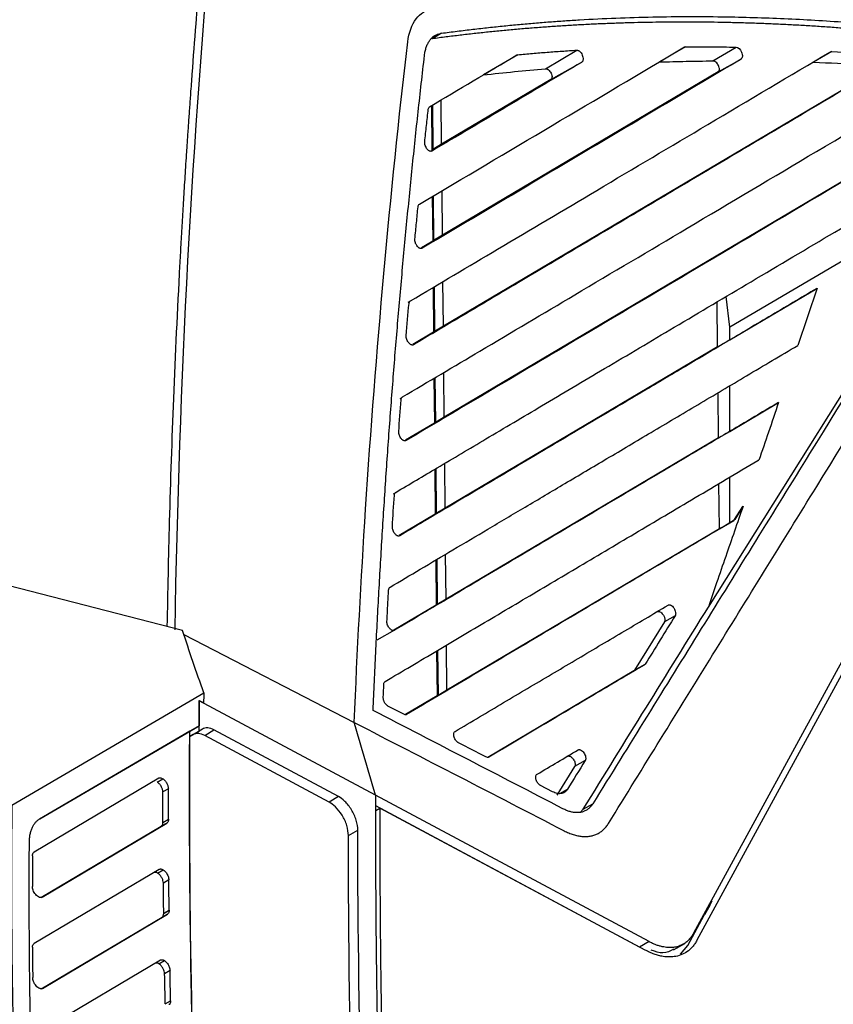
# Model space of a CAD drawing. Header units: millimetres. Extents: x 156812 to 157936, y 112087 to 113571.
# Tile 89 of 204: x 157791 to 157853, y 112411 to 112486. Entities that reach past the tile are written whole.
import ezdxf

# ---------------------------------------------------------------- set-up
doc = ezdxf.new("R2010")
doc.units = ezdxf.units.MM

msp = doc.modelspace()

# ---------------------------------------------------------------- linework, layer by layer
at = {"color": 7, "linetype": 'Continuous', "lineweight": 25}
for p, q in [((157882.446, 112489.835), (157842.563, 112416.681)), ((157829.149, 112483.687), (157826.532, 112482.14)), ((157831.261, 112482.617), (157833.652, 112484.031)), ((157841.948, 112484.296), (157839.974, 112483.13)), ((157844.038, 112483.213), (157845.815, 112484.263)), ((157853.112, 112483.937), (157851.713, 112483.11)), ((157831.672, 112481.786), (157834.031, 112483.114)), ((157844.439, 112482.367), (157846.185, 112483.35)), ((157844.439, 112482.367), (157823.41, 112469.916)), ((157831.672, 112481.786), (157823.343, 112476.855)), ((157855.753, 112482.089), (157823.477, 112462.977)), ((157865.373, 112480.807), (157823.544, 112456.039)), ((157823.343, 112476.853), (157823.311, 112480.247)), ((157822.56, 112479.802), (157822.593, 112476.41)), ((157822.634, 112479.845), (157822.667, 112476.452)), ((157822.667, 112476.452), (157822.593, 112476.41)), ((157823.343, 112476.853), (157822.667, 112476.452)), ((157823.41, 112469.914), (157823.377, 112473.316)), ((157843.697, 112441.56), (157863.943, 112473.823)), ((157863.943, 112473.823), (157845.32, 112462.907)), ((157822.627, 112472.871), (157822.66, 112469.471)), ((157822.701, 112472.915), (157822.733, 112469.513)), ((157822.66, 112469.471), (157821.795, 112468.96)), ((157822.733, 112469.513), (157822.66, 112469.471)), ((157823.41, 112469.914), (157822.733, 112469.513)), ((157823.477, 112462.975), (157823.444, 112466.385)), ((157822.694, 112465.94), (157822.726, 112462.533)), ((157822.767, 112465.984), (157822.8, 112462.574)), ((157845.32, 112461.93), (157851.972, 112465.867)), ((157851.984, 112465.874), (157850.521, 112461.521)), ((157851.984, 112465.874), (157851.972, 112465.867)), ((157820.784, 112464.806), (157820.956, 112464.907)), ((157845.32, 112462.907), (157845.054, 112465.253)), ((157844.397, 112461.41), (157844.364, 112464.845)), ((157823.477, 112462.975), (157822.8, 112462.574)), ((157845.32, 112461.93), (157845.32, 112462.907)), ((157822.726, 112462.533), (157821.142, 112461.595)), ((157822.8, 112462.574), (157822.726, 112462.533)), ((157844.397, 112461.41), (157845.32, 112461.93)), ((157844.397, 112461.41), (157823.61, 112449.1)), ((157850.505, 112461.512), (157850.521, 112461.521)), ((157822.76, 112459.008), (157822.793, 112455.595)), ((157822.834, 112459.052), (157822.867, 112455.636)), ((157823.544, 112456.037), (157823.511, 112459.453)), ((157845.32, 112454.956), (157845.32, 112458.438)), ((157820.181, 112457.477), (157820.356, 112457.58)), ((157844.464, 112454.474), (157844.431, 112457.912)), ((157845.32, 112454.956), (157849.036, 112457.156)), ((157849.049, 112457.163), (157849.036, 112457.155)), ((157823.544, 112456.037), (157822.867, 112455.636)), ((157823.544, 112456.037), (157823.473, 112455.997)), ((157822.793, 112455.595), (157820.578, 112454.283)), ((157822.867, 112455.636), (157822.793, 112455.595)), ((157844.464, 112454.474), (157823.677, 112442.162)), ((157844.464, 112454.474), (157845.32, 112454.956)), ((157822.901, 112452.12), (157822.934, 112448.697)), ((157823.61, 112449.098), (157823.577, 112452.521)), ((157822.827, 112452.077), (157822.86, 112448.655)), ((157845.32, 112447.981), (157845.32, 112451.464)), ((157844.531, 112447.537), (157844.498, 112450.978)), ((157819.663, 112450.199), (157819.841, 112450.304)), ((157845.697, 112448.228), (157846.333, 112449.242)), ((157846.333, 112449.242), (157845.71, 112448.235)), ((157846.348, 112449.266), (157846.333, 112449.242)), ((157822.86, 112448.655), (157820.099, 112447.02)), ((157822.934, 112448.697), (157822.86, 112448.655)), ((157823.61, 112449.098), (157822.934, 112448.697)), ((157844.531, 112447.537), (157845.32, 112447.981)), ((157845.32, 112447.981), (157845.636, 112448.168)), ((157845.636, 112448.168), (157845.651, 112448.176)), ((157845.697, 112448.228), (157845.71, 112448.235)), ((157844.531, 112447.537), (157823.744, 112435.224)), ((157823.677, 112442.16), (157823.644, 112445.59)), ((157822.894, 112445.145), (157822.927, 112441.717)), ((157822.967, 112445.189), (157823, 112441.759)), ((157803.566, 112439.777), (157788.583, 112443.624)), ((157822.927, 112441.717), (157819.693, 112439.802)), ((157823, 112441.759), (157822.927, 112441.717)), ((157823.677, 112442.16), (157823, 112441.759)), ((157841.156, 112440.887), (157840.336, 112440.425)), ((157840.336, 112440.425), (157838.054, 112436.748)), ((157803.672, 112439.465), (157816.674, 112432.76)), ((157819.745, 112439.793), (157818.402, 112439.037)), ((157823.744, 112435.222), (157823.711, 112438.659)), ((157822.96, 112438.215), (157822.993, 112434.78)), ((157823.034, 112438.258), (157823.067, 112434.821)), ((157837.996, 112436.69), (157838.814, 112437.15)), ((157838.054, 112436.748), (157838.873, 112437.21)), ((157837.996, 112436.69), (157826.871, 112430.1)), ((157790.557, 112426.461), (157805.193, 112435.02)), ((157823.744, 112435.222), (157823.067, 112434.821)), ((157804.857, 112434.412), (157804.845, 112434.447)), ((157818.288, 112427.221), (157804.857, 112434.411)), ((157822.993, 112434.78), (157820.592, 112433.357)), ((157823.067, 112434.821), (157822.993, 112434.78)), ((157804.124, 112432.084), (157792.662, 112425.381)), ((157792.689, 112425.412), (157804.832, 112432.513)), ((157804.832, 112432.513), (157804.124, 112432.084)), ((157805.094, 112432.254), (157804.394, 112431.83)), ((157805.094, 112432.254), (157804.842, 112432.107)), ((157805.268, 112431.768), (157805.974, 112432.191)), ((157815.473, 112427.105), (157805.974, 112432.191)), ((157804.394, 112431.83), (157804.134, 112431.678)), ((157814.767, 112426.683), (157805.268, 112431.768)), ((157834.298, 112429.849), (157833.492, 112429.395)), ((157833.492, 112429.395), (157832.136, 112427.21)), ((157801.759, 112428.509), (157792.253, 112422.878)), ((157801.632, 112428.219), (157802.065, 112428.473)), ((157802.494, 112427.694), (157802.077, 112427.457)), ((157804.124, 112427.532), (157804.112, 112427.525)), ((157831.807, 112427.475), (157830.892, 112427.952)), ((157832.37, 112427.342), (157832.935, 112427.661)), ((157815.473, 112427.105), (157814.767, 112426.683)), ((157818.305, 112427.212), (157818.288, 112427.221)), ((157839.168, 112416.043), (157818.306, 112427.212)), ((157838.449, 112415.627), (157818.315, 112426.407)), ((157818.319, 112426.053), (157818.632, 112426.234)), ((157838.863, 112415.402), (157818.632, 112426.234)), ((157833.917, 112425.904), (157834.15, 112426.153)), ((157834.15, 112426.154), (157834.868, 112426.549)), ((157792.857, 112419.439), (157802.376, 112425.088)), ((157802.376, 112425.088), (157801.955, 112424.851)), ((157802.083, 112425.138), (157802.499, 112425.374)), ((157792.773, 112419.414), (157801.955, 112424.851)), ((157816.227, 112424.151), (157816.946, 112424.551)), ((157801.795, 112421.557), (157792.251, 112415.903)), ((157801.67, 112421.268), (157802.1, 112421.52)), ((157802.53, 112420.747), (157802.115, 112420.511)), ((157802.14, 112418.204), (157802.554, 112418.438)), ((157802.14, 112418.196), (157802.554, 112418.431)), ((157843.811, 112418.813), (157843.409, 112418.077)), ((157792.802, 112412.457), (157802.012, 112417.911)), ((157792.886, 112412.483), (157802.43, 112418.147)), ((157802.43, 112418.147), (157802.012, 112417.911)), ((157842.115, 112415.739), (157843.381, 112418.061)), ((157843.381, 112418.061), (157843.409, 112418.077)), ((157839.168, 112416.043), (157838.449, 112415.627)), ((157841.03, 112415.418), (157841.89, 112415.915)), ((157841.577, 112415.088), (157842.115, 112415.739)), ((157801.887, 112414.638), (157792.34, 112408.983)), ((157801.766, 112414.351), (157802.193, 112414.602)), ((157802.622, 112413.833), (157802.211, 112413.6)), ((157802.256, 112411.304), (157802.665, 112411.536)), ((157802.256, 112411.291), (157802.665, 112411.523))]:
    msp.add_line(p, q, dxfattribs=at)
at = {"color": 7, "linetype": 'Continuous', "lineweight": 25, "flags": 128}
for points in [[(157882.865, 112489.593), (157860.441, 112448.463), (157842.823, 112416.147)], [(157823.324, 112485.324), (157822.93, 112485.085), (157822.62, 112484.897)], [(157804.845, 112434.447), (157805.036, 112434.345), (157805.186, 112434.265)], [(157804.134, 112431.678), (157804.531, 112431.918), (157804.842, 112432.107)], [(157843.811, 112418.813), (157843.903, 112419.003), (157843.977, 112419.153)]]:
    msp.add_lwpolyline(points, dxfattribs=at)
at = {"color": 7, "linetype": 'Continuous', "lineweight": 25}
for points, knots in [([(157805.363, 112495.059), (157805.363, 112495.059), (157805.363, 112495.057), (157805.363, 112495.052), (157805.361, 112495.033), (157805.354, 112494.96), (157805.328, 112494.678), (157805.271, 112494.054), (157805.174, 112492.989), (157805.025, 112491.317), (157804.821, 112488.952), (157804.564, 112485.81), (157804.347, 112482.99), (157804.189, 112480.837), (157804.1, 112479.587), (157804.022, 112478.468), (157803.947, 112477.369), (157803.857, 112476.02), (157803.755, 112474.436), (157803.643, 112472.63), (157803.54, 112470.892), (157803.444, 112469.221), (157803.2, 112464.766), (157802.873, 112457.746), (157802.556, 112448.57), (157802.442, 112442.748), (157802.39, 112440.079)], [0, 0, 0, 0, 0.00001, 0.000087, 0.000297, 0.001084, 0.004131, 0.016108, 0.035931, 0.063601, 0.109405, 0.167555, 0.238052, 0.265498, 0.286446, 0.306994, 0.327142, 0.34689, 0.381158, 0.41415, 0.445867, 0.476307, 0.505471, 0.688999, 0.857456, 1, 1, 1, 1]), ([(157872.026, 112485.65), (157871.605, 112485.725), (157870.763, 112485.876), (157869.502, 112486.09), (157868.245, 112486.296), (157866.99, 112486.492), (157865.738, 112486.679), (157864.488, 112486.857), (157863.241, 112487.025), (157861.997, 112487.184), (157860.756, 112487.334), (157859.517, 112487.474), (157858.281, 112487.605), (157857.048, 112487.726), (157855.817, 112487.839), (157854.589, 112487.941), (157853.364, 112488.035), (157852.142, 112488.119), (157850.923, 112488.194), (157849.706, 112488.259), (157848.492, 112488.315), (157847.28, 112488.362), (157845.67, 112488.412), (157843.668, 112488.451), (157841.279, 112488.46), (157838.905, 112488.432), (157836.544, 112488.366), (157834.198, 112488.264), (157831.866, 112488.124), (157829.548, 112487.947), (157827.245, 112487.733), (157824.955, 112487.484), (157823.44, 112487.287), (157822.683, 112487.188)], [0, 0, 0, 0, 0.024449, 0.048892, 0.07333, 0.097764, 0.122195, 0.146623, 0.171048, 0.195472, 0.219894, 0.244315, 0.268737, 0.293159, 0.317583, 0.342008, 0.366435, 0.390866, 0.4153, 0.439739, 0.464182, 0.488631, 0.513086, 0.561884, 0.610645, 0.659373, 0.708074, 0.756753, 0.805416, 0.854067, 0.902712, 0.951354, 1, 1, 1, 1]), ([(157820.757, 112484.655), (157820.841, 112485.371), (157821.06, 112485.978), (157821.724, 112486.852), (157822.169, 112487.119), (157822.682, 112487.188)], [0, 0, 0, 0, 0.5, 0.5, 1, 1, 1, 1]), ([(157867.265, 112484.149), (157866.876, 112484.209), (157866.098, 112484.328), (157864.934, 112484.497), (157863.772, 112484.659), (157862.613, 112484.812), (157861.456, 112484.957), (157860.302, 112485.094), (157859.151, 112485.223), (157858.002, 112485.343), (157856.856, 112485.455), (157855.712, 112485.56), (157854.571, 112485.656), (157853.432, 112485.744), (157852.296, 112485.823), (157851.163, 112485.895), (157850.032, 112485.958), (157848.904, 112486.014), (157847.779, 112486.061), (157846.656, 112486.1), (157845.535, 112486.13), (157844.417, 112486.153), (157843.302, 112486.168), (157842.19, 112486.174), (157841.08, 112486.172), (157839.972, 112486.162), (157838.868, 112486.144), (157837.766, 112486.118), (157836.666, 112486.083), (157835.569, 112486.041), (157834.475, 112485.99), (157833.384, 112485.931), (157832.295, 112485.864), (157831.209, 112485.789), (157830.125, 112485.706), (157829.045, 112485.615), (157827.967, 112485.516), (157826.892, 112485.409), (157825.819, 112485.293), (157824.75, 112485.17), (157823.683, 112485.039), (157822.974, 112484.945), (157822.62, 112484.897)], [0, 0, 0, 0, 0.025051, 0.050092, 0.075124, 0.100147, 0.125162, 0.150169, 0.17517, 0.200164, 0.225153, 0.250136, 0.275114, 0.300088, 0.325059, 0.350026, 0.374991, 0.399954, 0.424916, 0.449876, 0.474837, 0.499798, 0.524759, 0.549723, 0.574688, 0.599656, 0.624628, 0.649603, 0.674583, 0.699569, 0.72456, 0.749557, 0.774561, 0.799573, 0.824592, 0.849621, 0.874658, 0.899705, 0.924762, 0.94983, 0.974909, 1, 1, 1, 1]), ([(157823.324, 112485.324), (157823.727, 112485.376), (157824.529, 112485.48), (157825.729, 112485.625), (157826.92, 112485.759), (157828.101, 112485.883), (157829.273, 112485.997), (157830.435, 112486.1), (157831.587, 112486.192), (157832.73, 112486.275), (157834.411, 112486.381), (157836.644, 112486.49), (157839.447, 112486.574), (157842.274, 112486.605), (157844.943, 112486.585), (157847.445, 112486.524), (157849.775, 112486.434), (157852.115, 112486.308), (157854.465, 112486.147), (157856.826, 112485.952), (157859.196, 112485.722), (157861.577, 112485.457), (157863.968, 112485.156), (157866.369, 112484.823), (157867.977, 112484.572), (157868.782, 112484.446)], [0, 0, 0, 0, 0.028015, 0.055725, 0.083131, 0.110232, 0.13703, 0.163525, 0.189718, 0.215609, 0.2412, 0.303609, 0.366162, 0.42887, 0.491741, 0.542592, 0.593425, 0.644243, 0.695054, 0.74586, 0.796668, 0.847481, 0.898304, 0.949142, 1, 1, 1, 1]), ([(157822.035, 112483.628), (157822.043, 112483.684), (157822.058, 112483.796), (157822.089, 112483.956), (157822.127, 112484.109), (157822.171, 112484.253), (157822.222, 112484.389), (157822.28, 112484.517), (157822.345, 112484.637), (157822.416, 112484.749), (157822.51, 112484.873), (157822.63, 112485.002), (157822.782, 112485.123), (157822.949, 112485.217), (157823.129, 112485.287), (157823.259, 112485.312), (157823.324, 112485.324)], [0, 0, 0, 0, 0.059689, 0.118688, 0.177154, 0.23525, 0.293138, 0.350987, 0.408962, 0.467229, 0.525951, 0.620221, 0.714055, 0.808163, 0.90325, 1, 1, 1, 1]), ([(157820.956, 112464.908), (157823.174, 112466.222), (157827.919, 112469.035), (157835.494, 112473.525), (157843.97, 112478.551), (157849.898, 112482.066), (157853.016, 112483.915)], [0, 0, 0, 0, 0.206708, 0.442269, 0.706693, 1, 1, 1, 1]), ([(157821.647, 112472.287), (157825.018, 112474.282), (157828.393, 112476.282), (157835.137, 112480.28), (157838.505, 112482.279), (157841.865, 112484.274)], [0, 0, 0, 0, 0.5, 0.5, 1, 1, 1, 1]), ([(157829.149, 112483.687), (157829.523, 112483.721), (157830.27, 112483.788), (157831.394, 112483.877), (157832.521, 112483.96), (157833.276, 112484.007), (157833.653, 112484.031)], [0, 0, 0, 0, 0.250129, 0.500168, 0.750123, 1, 1, 1, 1]), ([(157833.653, 112484.031), (157833.667, 112484.031), (157833.695, 112484.031), (157833.74, 112484.02), (157833.785, 112484), (157833.832, 112483.971), (157833.9, 112483.918), (157833.987, 112483.82), (157834.072, 112483.66), (157834.13, 112483.485), (157834.139, 112483.337), (157834.121, 112483.229), (157834.086, 112483.156), (157834.049, 112483.128), (157834.031, 112483.114)], [0, 0, 0, 0, 0.050153, 0.098901, 0.147185, 0.195977, 0.246216, 0.364543, 0.487166, 0.617238, 0.745604, 0.830842, 0.913837, 1, 1, 1, 1]), ([(157841.948, 112484.296), (157842.269, 112484.297), (157842.902, 112484.298), (157843.857, 112484.293), (157844.824, 112484.282), (157845.481, 112484.269), (157845.815, 112484.263)], [0, 0, 0, 0, 0.250256, 0.492286, 0.742023, 1, 1, 1, 1]), ([(157845.815, 112484.263), (157845.963, 112484.259), (157846.129, 112484.102), (157846.244, 112483.83), (157846.263, 112483.77), (157846.286, 112483.656), (157846.297, 112483.496), (157846.245, 112483.386), (157846.185, 112483.35)], [0, 0, 0, 0, 0.5, 0.5, 0.625, 0.625, 0.75, 1, 1, 1, 1]), ([(157818.117, 112433.683), (157818.147, 112434.416), (157818.209, 112435.882), (157818.314, 112438.078), (157818.425, 112440.273), (157818.544, 112442.465), (157818.668, 112444.654), (157818.799, 112446.841), (157818.936, 112449.025), (157819.079, 112451.206), (157819.229, 112453.384), (157819.385, 112455.56), (157819.548, 112457.734), (157819.718, 112459.905), (157819.895, 112462.075), (157820.079, 112464.241), (157820.27, 112466.405), (157820.467, 112468.567), (157820.671, 112470.726), (157820.882, 112472.883), (157821.099, 112475.037), (157821.322, 112477.189), (157821.553, 112479.338), (157821.79, 112481.485), (157821.953, 112482.913), (157822.035, 112483.628)], [0, 0, 0, 0, 0.043165, 0.086356, 0.129574, 0.172817, 0.216087, 0.259384, 0.302709, 0.346061, 0.389442, 0.432852, 0.476292, 0.519761, 0.56326, 0.60679, 0.65035, 0.693942, 0.737566, 0.781222, 0.82491, 0.868632, 0.912387, 0.956176, 1, 1, 1, 1]), ([(157820.355, 112457.581), (157822.324, 112458.748), (157826.715, 112461.35), (157833.962, 112465.643), (157842.528, 112470.722), (157852.388, 112476.57), (157859.378, 112480.716), (157863.095, 112482.921)], [0, 0, 0, 0, 0.136912, 0.305359, 0.505346, 0.736888, 1, 1, 1, 1]), ([(157846.185, 112483.35), (157842.148, 112480.953), (157838.1, 112478.551), (157829.986, 112473.739), (157825.919, 112471.33), (157821.856, 112468.926)], [0, 0, 0, 0, 0.5, 0.5, 1, 1, 1, 1]), ([(157839.974, 112483.13), (157840.313, 112483.14), (157840.988, 112483.161), (157841.994, 112483.184), (157843.009, 112483.202), (157843.689, 112483.209), (157844.038, 112483.213)], [0, 0, 0, 0, 0.251129, 0.5, 0.743894, 1, 1, 1, 1]), ([(157844.439, 112482.367), (157844.45, 112482.374), (157844.472, 112482.389), (157844.497, 112482.421), (157844.516, 112482.459), (157844.529, 112482.504), (157844.539, 112482.579), (157844.528, 112482.696), (157844.473, 112482.852), (157844.385, 112483.001), (157844.292, 112483.101), (157844.212, 112483.159), (157844.152, 112483.189), (157844.093, 112483.21), (157844.056, 112483.212), (157844.038, 112483.213)], [0, 0, 0, 0, 0.0509397, 0.1004531, 0.1495567, 0.1992921, 0.2506625, 0.3727463, 0.5005068, 0.6250886, 0.7494653, 0.809853, 0.874496, 0.9364305, 1, 1, 1, 1]), ([(157856.939, 112482.756), (157855.082, 112481.654), (157851.476, 112479.516), (157846.218, 112476.397), (157841.272, 112473.464), (157836.639, 112470.718), (157832.323, 112468.16), (157828.328, 112465.791), (157824.656, 112463.615), (157822.316, 112462.228), (157821.2, 112461.567)], [0, 0, 0, 0, 0.156978, 0.304814, 0.443511, 0.573072, 0.6935, 0.804797, 0.906963, 1, 1, 1, 1]), ([(157831.261, 112482.617), (157831.274, 112482.617), (157831.301, 112482.618), (157831.345, 112482.61), (157831.392, 112482.593), (157831.442, 112482.566), (157831.516, 112482.513), (157831.608, 112482.417), (157831.703, 112482.269), (157831.765, 112482.099), (157831.771, 112481.961), (157831.746, 112481.872), (157831.716, 112481.819), (157831.686, 112481.797), (157831.672, 112481.786)], [0, 0, 0, 0, 0.046248, 0.094181, 0.144023, 0.196056, 0.25065, 0.377172, 0.500276, 0.635115, 0.784718, 0.856985, 0.929516, 1, 1, 1, 1]), ([(157866.053, 112481.189), (157861.893, 112478.721), (157854.153, 112474.13), (157843.363, 112467.729), (157834.258, 112462.331), (157826.87, 112457.955), (157822.516, 112455.376), (157820.634, 112454.261)], [0, 0, 0, 0, 0.277267, 0.515885, 0.715871, 0.877241, 1, 1, 1, 1]), ([(157867.897, 112479.952), (157862.404, 112471.057), (157856.913, 112462.162), (157848.665, 112448.817), (157845.912, 112444.366), (157841.774, 112437.687), (157840.394, 112435.46), (157837.633, 112431.005), (157836.252, 112428.778), (157834.868, 112426.549)], [0, 0, 0, 0, 0.5, 0.5, 0.75, 0.75, 0.875, 0.875, 1, 1, 1, 1]), ([(157822.056, 112477.042), (157822.101, 112477.457), (157822.19, 112478.287), (157822.282, 112479.114), (157822.328, 112479.528)], [0, 0, 0, 0, 0.500293, 1, 1, 1, 1]), ([(157822.604, 112476.339), (157822.591, 112476.333), (157822.566, 112476.32), (157822.523, 112476.314), (157822.478, 112476.318), (157822.416, 112476.336), (157822.335, 112476.384), (157822.241, 112476.479), (157822.156, 112476.605), (157822.092, 112476.751), (157822.051, 112476.906), (157822.054, 112476.997), (157822.056, 112477.042)], [0, 0, 0, 0, 0.062083, 0.122875, 0.1837, 0.245878, 0.360896, 0.481503, 0.605786, 0.736653, 0.866951, 1, 1, 1, 1]), ([(157836.076, 112425.057), (157837.402, 112427.201), (157838.724, 112429.342), (157841.369, 112433.625), (157842.692, 112435.767), (157846.664, 112442.194), (157849.312, 112446.478), (157857.252, 112459.331), (157862.547, 112467.901), (157867.839, 112476.47)], [0, 0, 0, 0, 0.125, 0.125, 0.25, 0.25, 0.5, 0.5, 1, 1, 1, 1]), ([(157819.841, 112450.305), (157820.895, 112450.93), (157823.19, 112452.29), (157826.903, 112454.489), (157831.16, 112457.011), (157835.955, 112459.853), (157841.283, 112463.012), (157847.138, 112466.484), (157853.518, 112470.269), (157857.94, 112472.892), (157860.242, 112474.257)], [0, 0, 0, 0, 0.077224, 0.168095, 0.272613, 0.390781, 0.522599, 0.668072, 0.827205, 1, 1, 1, 1]), ([(157821.304, 112469.623), (157821.344, 112470.037), (157821.423, 112470.86), (157821.504, 112471.681), (157821.545, 112472.09)], [0, 0, 0, 0, 0.502927, 1, 1, 1, 1]), ([(157821.856, 112468.926), (157821.844, 112468.92), (157821.818, 112468.907), (157821.775, 112468.9), (157821.73, 112468.904), (157821.667, 112468.923), (157821.587, 112468.97), (157821.493, 112469.063), (157821.424, 112469.165), (157821.376, 112469.258), (157821.336, 112469.357), (157821.301, 112469.487), (157821.303, 112469.577), (157821.304, 112469.623)], [0, 0, 0, 0, 0.063063, 0.124194, 0.184734, 0.246066, 0.363304, 0.481601, 0.604885, 0.670966, 0.736665, 0.86815, 1, 1, 1, 1]), ([(157851.973, 112465.867), (157850.753, 112465.143), (157848.376, 112463.733), (157844.895, 112461.668), (157841.596, 112459.711), (157838.479, 112457.862), (157835.544, 112456.122), (157832.793, 112454.492), (157830.227, 112452.972), (157827.847, 112451.562), (157825.655, 112450.264), (157823.652, 112449.078), (157821.839, 112448.005), (157820.693, 112447.326), (157820.152, 112447.005)], [0, 0, 0, 0, 0.116405, 0.226794, 0.331168, 0.429528, 0.521876, 0.608211, 0.688535, 0.762849, 0.831152, 0.893445, 0.949727, 1, 1, 1, 1]), ([(157821.2, 112461.567), (157821.188, 112461.561), (157821.163, 112461.548), (157821.12, 112461.542), (157821.074, 112461.545), (157821.012, 112461.562), (157820.931, 112461.609), (157820.836, 112461.701), (157820.75, 112461.823), (157820.685, 112461.967), (157820.641, 112462.12), (157820.642, 112462.211), (157820.643, 112462.256)], [0, 0, 0, 0, 0.062188, 0.123098, 0.184032, 0.246289, 0.361395, 0.48203, 0.606082, 0.736984, 0.867115, 1, 1, 1, 1]), ([(157819.404, 112443.077), (157820.174, 112443.533), (157821.776, 112444.482), (157824.266, 112445.957), (157826.937, 112447.539), (157829.787, 112449.227), (157832.814, 112451.021), (157836.017, 112452.919), (157839.395, 112454.922), (157842.947, 112457.028), (157846.672, 112459.237), (157849.207, 112460.742), (157850.506, 112461.512)], [0, 0, 0, 0, 0.073047, 0.152081, 0.237104, 0.328115, 0.425117, 0.528108, 0.637091, 0.752066, 0.873035, 1, 1, 1, 1]), ([(157849.036, 112457.155), (157847.965, 112456.52), (157845.862, 112455.272), (157842.756, 112453.43), (157839.759, 112451.653), (157836.872, 112449.941), (157834.094, 112448.295), (157831.428, 112446.715), (157828.873, 112445.201), (157826.431, 112443.754), (157824.101, 112442.374), (157821.887, 112441.062), (157820.445, 112440.208), (157819.745, 112439.793)], [0, 0, 0, 0, 0.111375, 0.218653, 0.321838, 0.420928, 0.515926, 0.606832, 0.693646, 0.77637, 0.855003, 0.929547, 1, 1, 1, 1]), ([(157849.049, 112457.163), (157848.793, 112456.407), (157848.294, 112454.936), (157847.792, 112453.469), (157847.548, 112452.755)], [0, 0, 0, 0, 0.513614, 1, 1, 1, 1]), ([(157820.634, 112454.261), (157820.622, 112454.255), (157820.597, 112454.242), (157820.554, 112454.236), (157820.508, 112454.239), (157820.445, 112454.255), (157820.364, 112454.3), (157820.269, 112454.391), (157820.182, 112454.512), (157820.115, 112454.654), (157820.07, 112454.806), (157820.07, 112454.897), (157820.071, 112454.942)], [0, 0, 0, 0, 0.06221, 0.123152, 0.184112, 0.246377, 0.361468, 0.48205, 0.605899, 0.736757, 0.866991, 1, 1, 1, 1]), ([(157819.042, 112435.892), (157819.7, 112436.281), (157821.029, 112437.068), (157823.035, 112438.257), (157825.078, 112439.467), (157827.157, 112440.699), (157829.271, 112441.952), (157831.422, 112443.226), (157833.608, 112444.522), (157835.83, 112445.839), (157838.087, 112447.177), (157840.38, 112448.536), (157842.708, 112449.917), (157845.072, 112451.318), (157846.657, 112452.258), (157847.457, 112452.732)], [0, 0, 0, 0, 0.068002, 0.137489, 0.208463, 0.280923, 0.35487, 0.430304, 0.507225, 0.585633, 0.665529, 0.746913, 0.829786, 0.914148, 1, 1, 1, 1]), ([(157847.457, 112452.732), (157847.471, 112452.74), (157847.499, 112452.754), (157847.532, 112452.755), (157847.548, 112452.755)], [0, 0, 0, 0, 0.512405, 1, 1, 1, 1]), ([(157819.736, 112450.094), (157819.738, 112450.114), (157819.742, 112450.153), (157819.757, 112450.204), (157819.778, 112450.247), (157819.806, 112450.282), (157819.829, 112450.297), (157819.841, 112450.305)], [0, 0, 0, 0, 0.2050405, 0.402998, 0.5983792, 0.7958672, 1, 1, 1, 1]), ([(157846.348, 112449.266), (157846.127, 112448.624), (157845.683, 112447.341), (157845.008, 112445.393), (157844.342, 112443.469), (157843.905, 112442.18), (157843.695, 112441.563)], [0, 0, 0, 0, 0.250024, 0.500049, 0.760301, 1, 1, 1, 1]), ([(157820.152, 112447.005), (157820.137, 112446.997), (157820.107, 112446.982), (157820.058, 112446.974), (157820.006, 112446.979), (157819.954, 112446.998), (157819.899, 112447.03), (157819.843, 112447.076), (157819.774, 112447.146), (157819.697, 112447.25), (157819.629, 112447.391), (157819.583, 112447.542), (157819.583, 112447.632), (157819.582, 112447.678)], [0, 0, 0, 0, 0.07496, 0.144632, 0.210834, 0.27568, 0.341414, 0.410191, 0.483903, 0.607122, 0.73748, 0.867347, 1, 1, 1, 1]), ([(157845.651, 112448.176), (157844.785, 112447.662), (157843.064, 112446.642), (157840.487, 112445.114), (157837.934, 112443.6), (157835.402, 112442.1), (157832.894, 112440.613), (157830.408, 112439.14), (157827.944, 112437.68), (157825.503, 112436.233), (157823.084, 112434.801), (157821.474, 112433.847), (157820.674, 112433.373)], [0, 0, 0, 0, 0.1057572, 0.2102328, 0.3134277, 0.415343, 0.5159795, 0.6153379, 0.7134188, 0.8102226, 0.9057495, 1, 1, 1, 1]), ([(157845.636, 112448.168), (157845.648, 112448.175), (157845.671, 112448.191), (157845.688, 112448.215), (157845.697, 112448.228)], [0, 0, 0, 0, 0.488728, 1, 1, 1, 1]), ([(157819.169, 112440.458), (157819.19, 112440.858), (157819.232, 112441.659), (157819.277, 112442.459), (157819.299, 112442.86)], [0, 0, 0, 0, 0.4991512, 1, 1, 1, 1]), ([(157824.369, 112432.076), (157824.989, 112432.444), (157826.227, 112433.177), (157828.072, 112434.27), (157829.904, 112435.355), (157831.722, 112436.433), (157833.528, 112437.503), (157835.32, 112438.565), (157837.1, 112439.62), (157838.868, 112440.668), (157840.04, 112441.363), (157840.625, 112441.71)], [0, 0, 0, 0, 0.112978, 0.225488, 0.337531, 0.449107, 0.560216, 0.67086, 0.781038, 0.890751, 1, 1, 1, 1]), ([(157840.625, 112441.71), (157840.637, 112441.716), (157840.661, 112441.728), (157840.7, 112441.735), (157840.743, 112441.734), (157840.788, 112441.723), (157840.857, 112441.695), (157840.952, 112441.627), (157841.06, 112441.493), (157841.148, 112441.331), (157841.192, 112441.175), (157841.202, 112441.052), (157841.191, 112440.957), (157841.168, 112440.911), (157841.156, 112440.887)], [0, 0, 0, 0, 0.050146, 0.098892, 0.147166, 0.195925, 0.246095, 0.364174, 0.486503, 0.616641, 0.745222, 0.830606, 0.913757, 1, 1, 1, 1]), ([(157834.15, 112426.153), (157835.744, 112428.724), (157837.334, 112431.294), (157840.515, 112436.43), (157842.106, 112438.998), (157843.695, 112441.563)], [0, 0, 0, 0, 0.5, 0.5, 1, 1, 1, 1]), ([(157839.777, 112441.208), (157839.788, 112441.214), (157839.811, 112441.226), (157839.852, 112441.233), (157839.896, 112441.232), (157839.944, 112441.221), (157840.02, 112441.192), (157840.121, 112441.121), (157840.224, 112441.006), (157840.297, 112440.889), (157840.343, 112440.781), (157840.371, 112440.676), (157840.378, 112440.578), (157840.368, 112440.49), (157840.347, 112440.446), (157840.336, 112440.425)], [0, 0, 0, 0, 0.047842, 0.096535, 0.146328, 0.19749, 0.250337, 0.3765, 0.499655, 0.586896, 0.671027, 0.753545, 0.8359, 0.919072, 1, 1, 1, 1]), ([(157819.745, 112439.793), (157819.729, 112439.785), (157819.7, 112439.77), (157819.65, 112439.762), (157819.599, 112439.767), (157819.545, 112439.785), (157819.49, 112439.816), (157819.434, 112439.861), (157819.365, 112439.93), (157819.287, 112440.033), (157819.219, 112440.172), (157819.171, 112440.322), (157819.17, 112440.413), (157819.169, 112440.458)], [0, 0, 0, 0, 0.074942, 0.144635, 0.210884, 0.275779, 0.34154, 0.410306, 0.48395, 0.606985, 0.737313, 0.867255, 1, 1, 1, 1]), ([(157838.814, 112437.15), (157838.185, 112436.777), (157836.917, 112436.026), (157834.992, 112434.885), (157833.032, 112433.723), (157831.035, 112432.54), (157829.002, 112431.335), (157827.631, 112430.523), (157826.94, 112430.114)], [0, 0, 0, 0, 0.160445, 0.323377, 0.488797, 0.656707, 0.827107, 1, 1, 1, 1]), ([(157819.25, 112434.011), (157819.234, 112434.02), (157819.203, 112434.038), (157819.156, 112434.075), (157819.104, 112434.125), (157819.047, 112434.192), (157818.992, 112434.279), (157818.946, 112434.373), (157818.913, 112434.471), (157818.893, 112434.568), (157818.892, 112434.627), (157818.892, 112434.657)], [0, 0, 0, 0, 0.082391, 0.164652, 0.248328, 0.370007, 0.495162, 0.619769, 0.747212, 0.872863, 1, 1, 1, 1]), ([(157832.602, 112426.175), (157830.189, 112427.428), (157827.775, 112428.68), (157822.942, 112431.181), (157820.523, 112432.429), (157818.117, 112433.683)], [0, 0, 0, 0, 0.5, 0.5, 1, 1, 1, 1]), ([(157816.678, 112432.761), (157819.336, 112431.38), (157822.012, 112430.007), (157827.355, 112427.255), (157830.023, 112425.877), (157832.69, 112424.499)], [0, 0, 0, 0, 0.5, 0.5, 1, 1, 1, 1]), ([(157824.628, 112431.212), (157824.61, 112431.222), (157824.576, 112431.242), (157824.525, 112431.282), (157824.476, 112431.329), (157824.416, 112431.399), (157824.35, 112431.5), (157824.294, 112431.635), (157824.262, 112431.775), (157824.264, 112431.905), (157824.296, 112432.017), (157824.345, 112432.057), (157824.369, 112432.076)], [0, 0, 0, 0, 0.062196, 0.123117, 0.184048, 0.246274, 0.361303, 0.481742, 0.605538, 0.736343, 0.866746, 1, 1, 1, 1]), ([(157833.754, 112430.665), (157833.766, 112430.671), (157833.79, 112430.683), (157833.83, 112430.691), (157833.874, 112430.69), (157833.92, 112430.679), (157833.989, 112430.652), (157834.086, 112430.585), (157834.196, 112430.452), (157834.287, 112430.291), (157834.332, 112430.137), (157834.344, 112430.014), (157834.333, 112429.919), (157834.309, 112429.873), (157834.297, 112429.849)], [0, 0, 0, 0, 0.050147, 0.09889, 0.147158, 0.195903, 0.246055, 0.364085, 0.486355, 0.616494, 0.745104, 0.830519, 0.91371, 1, 1, 1, 1]), ([(157832.932, 112430.179), (157832.944, 112430.185), (157832.968, 112430.197), (157833.014, 112430.205), (157833.071, 112430.201), (157833.14, 112430.179), (157833.22, 112430.133), (157833.306, 112430.06), (157833.395, 112429.956), (157833.471, 112429.826), (157833.519, 112429.688), (157833.535, 112429.566), (157833.526, 112429.466), (157833.503, 112429.418), (157833.492, 112429.395)], [0, 0, 0, 0, 0.047212, 0.1020498, 0.1646403, 0.2354455, 0.315474, 0.4054874, 0.5002142, 0.6160379, 0.7222046, 0.8215238, 0.9154594, 1, 1, 1, 1]), ([(157802.077, 112427.457), (157802.077, 112427.517), (157802.068, 112427.588), (157802.024, 112427.738), (157801.99, 112427.817), (157801.903, 112427.966), (157801.851, 112428.034), (157801.741, 112428.146), (157801.685, 112428.189), (157801.632, 112428.219)], [0, 0, 0, 0, 0.25, 0.25, 0.5, 0.5, 0.75, 0.75, 1, 1, 1, 1]), ([(157801.759, 112428.509), (157801.772, 112428.516), (157801.797, 112428.529), (157801.84, 112428.538), (157801.897, 112428.539), (157801.972, 112428.523), (157802.034, 112428.49), (157802.065, 112428.473)], [0, 0, 0, 0, 0.154288, 0.306455, 0.458783, 0.728774, 1, 1, 1, 1]), ([(157802.065, 112428.473), (157802.083, 112428.46), (157802.121, 112428.436), (157802.176, 112428.387), (157802.24, 112428.322), (157802.311, 112428.232), (157802.378, 112428.121), (157802.431, 112428.007), (157802.467, 112427.897), (157802.49, 112427.79), (157802.493, 112427.726), (157802.494, 112427.694)], [0, 0, 0, 0, 0.083176, 0.166509, 0.251437, 0.384984, 0.521725, 0.643158, 0.767694, 0.882113, 1, 1, 1, 1]), ([(157830.892, 112427.952), (157830.875, 112427.962), (157830.84, 112427.981), (157830.789, 112428.021), (157830.74, 112428.068), (157830.68, 112428.138), (157830.613, 112428.239), (157830.556, 112428.374), (157830.524, 112428.514), (157830.525, 112428.643), (157830.556, 112428.754), (157830.604, 112428.793), (157830.628, 112428.813)], [0, 0, 0, 0, 0.062227, 0.123175, 0.184131, 0.246381, 0.361455, 0.481935, 0.605789, 0.736654, 0.866894, 1, 1, 1, 1]), ([(157832.935, 112427.661), (157832.919, 112427.636), (157832.886, 112427.587), (157832.83, 112427.523), (157832.769, 112427.468), (157832.704, 112427.422), (157832.633, 112427.386), (157832.558, 112427.358), (157832.455, 112427.334), (157832.321, 112427.323), (157832.156, 112427.34), (157831.985, 112427.389), (157831.868, 112427.445), (157831.807, 112427.475)], [0, 0, 0, 0, 0.071807, 0.142354, 0.211984, 0.281055, 0.349931, 0.418983, 0.488575, 0.620817, 0.74835, 0.8696, 1, 1, 1, 1]), ([(157816.227, 112424.151), (157816.227, 112424.37), (157816.188, 112424.629), (157816.024, 112425.165), (157815.899, 112425.441), (157815.599, 112425.933), (157815.426, 112426.148), (157815.085, 112426.482), (157814.917, 112426.602), (157814.767, 112426.683)], [0, 0, 0, 0, 0.25, 0.25, 0.5, 0.5, 0.75, 0.75, 1, 1, 1, 1]), ([(157816.946, 112424.551), (157816.946, 112424.773), (157816.907, 112425.034), (157816.741, 112425.575), (157816.615, 112425.853), (157816.313, 112426.35), (157816.138, 112426.566), (157815.794, 112426.903), (157815.625, 112427.024), (157815.473, 112427.105)], [0, 0, 0, 0, 0.25, 0.25, 0.5, 0.5, 0.75, 0.75, 1, 1, 1, 1]), ([(157818.306, 112427.212), (157818.303, 112426.49), (157818.299, 112425.045), (157818.299, 112422.873), (157818.306, 112420.697), (157818.318, 112418.518), (157818.337, 112416.334), (157818.361, 112414.147), (157818.392, 112411.956), (157818.429, 112409.761), (157818.471, 112407.562), (157818.52, 112405.36), (157818.575, 112403.154), (157818.636, 112400.944), (157818.703, 112398.731), (157818.776, 112396.513), (157818.854, 112394.293), (157818.939, 112392.069), (157819.031, 112389.841), (157819.128, 112387.609), (157819.231, 112385.374), (157819.34, 112383.136), (157819.455, 112380.894), (157819.577, 112378.649), (157819.704, 112376.4), (157819.837, 112374.148), (157819.977, 112371.892), (157820.122, 112369.633), (157820.274, 112367.371), (157820.432, 112365.106), (157820.595, 112362.837), (157820.765, 112360.565), (157820.941, 112358.29), (157821.122, 112356.011), (157821.31, 112353.73), (157821.504, 112351.445), (157821.704, 112349.157), (157821.91, 112346.866), (157822.122, 112344.572), (157822.34, 112342.275), (157822.564, 112339.974), (157822.795, 112337.671), (157823.031, 112335.365), (157823.273, 112333.056), (157823.521, 112330.744), (157823.776, 112328.429), (157824.036, 112326.111), (157824.214, 112324.564), (157824.303, 112323.79)], [0, 0, 0, 0, 0.0217, 0.043401, 0.065104, 0.086809, 0.108516, 0.130225, 0.151935, 0.173647, 0.195361, 0.217076, 0.238793, 0.260512, 0.282233, 0.303955, 0.32568, 0.347406, 0.369133, 0.390863, 0.412594, 0.434327, 0.456062, 0.477798, 0.499536, 0.521276, 0.543018, 0.564762, 0.586507, 0.608254, 0.630003, 0.651753, 0.673505, 0.695259, 0.717015, 0.738773, 0.760532, 0.782293, 0.804056, 0.82582, 0.847587, 0.869355, 0.891125, 0.912896, 0.934669, 0.956445, 0.978221, 1, 1, 1, 1]), ([(157790.557, 112426.461), (157790.55, 112425.81), (157790.537, 112424.507), (157790.527, 112422.547), (157790.524, 112420.583), (157790.529, 112418.615), (157790.541, 112416.643), (157790.56, 112414.666), (157790.586, 112412.684), (157790.62, 112410.699), (157790.662, 112408.709), (157790.71, 112406.714), (157790.766, 112404.715), (157790.83, 112402.712), (157790.9, 112400.705), (157790.979, 112398.693), (157791.064, 112396.677), (157791.157, 112394.656), (157791.257, 112392.632), (157791.392, 112390.09), (157791.569, 112387.029), (157791.799, 112383.442), (157792.051, 112379.845), (157792.326, 112376.237), (157792.623, 112372.619), (157792.943, 112368.99), (157793.285, 112365.35), (157793.651, 112361.7), (157794.037, 112358.04), (157794.314, 112355.591), (157794.452, 112354.366)], [0, 0, 0, 0, 0.028124, 0.056243, 0.084359, 0.112473, 0.140584, 0.168693, 0.196801, 0.224908, 0.253015, 0.281123, 0.309232, 0.337342, 0.365455, 0.39357, 0.421689, 0.449812, 0.477939, 0.506071, 0.555512, 0.604934, 0.65434, 0.703733, 0.753117, 0.802495, 0.851868, 0.901242, 0.950618, 1, 1, 1, 1]), ([(157818.632, 112426.234), (157818.63, 112425.443), (157818.627, 112423.861), (157818.631, 112421.482), (157818.642, 112419.1), (157818.66, 112416.713), (157818.686, 112414.323), (157818.718, 112411.927), (157818.758, 112409.528), (157818.805, 112407.124), (157818.86, 112404.717), (157818.921, 112402.304), (157818.99, 112399.888), (157819.066, 112397.468), (157819.149, 112395.043), (157819.24, 112392.614), (157819.337, 112390.18), (157819.442, 112387.743), (157819.676, 112382.648), (157820.092, 112374.867), (157820.781, 112364.353), (157821.601, 112353.771), (157822.553, 112343.116), (157823.636, 112332.39), (157824.85, 112321.596), (157826.195, 112310.745), (157827.397, 112301.855), (157828.386, 112294.956), (157829.111, 112290.07), (157829.861, 112285.175), (157830.637, 112280.27), (157831.438, 112275.357), (157832.265, 112270.434), (157833.118, 112265.502), (157833.995, 112260.561), (157834.601, 112257.26), (157834.904, 112255.609)], [0, 0, 0, 0, 0.014654, 0.029306, 0.043958, 0.058608, 0.073257, 0.087906, 0.102554, 0.117202, 0.13185, 0.146498, 0.161147, 0.175796, 0.190446, 0.205096, 0.219748, 0.234401, 0.249056, 0.311482, 0.373894, 0.436308, 0.498739, 0.561322, 0.623892, 0.686464, 0.749052, 0.776941, 0.804825, 0.832706, 0.860585, 0.888464, 0.916343, 0.944225, 0.97211, 1, 1, 1, 1]), ([(157834.868, 112426.549), (157834.843, 112426.511), (157834.794, 112426.437), (157834.712, 112426.338), (157834.625, 112426.247), (157834.533, 112426.167), (157834.436, 112426.096), (157834.333, 112426.036), (157834.225, 112425.985), (157834.112, 112425.944), (157833.993, 112425.913), (157833.836, 112425.886), (157833.638, 112425.876), (157833.394, 112425.898), (157833.139, 112425.955), (157832.874, 112426.045), (157832.693, 112426.131), (157832.602, 112426.175)], [0, 0, 0, 0, 0.053925, 0.107122, 0.159725, 0.211875, 0.263714, 0.315387, 0.367041, 0.418824, 0.470881, 0.523357, 0.617847, 0.71187, 0.806322, 0.902083, 1, 1, 1, 1]), ([(157791.892, 112423.62), (157791.893, 112423.675), (157791.895, 112423.783), (157791.907, 112423.94), (157791.925, 112424.092), (157791.95, 112424.238), (157791.983, 112424.379), (157792.022, 112424.514), (157792.068, 112424.643), (157792.135, 112424.799), (157792.229, 112424.972), (157792.362, 112425.148), (157792.513, 112425.298), (157792.63, 112425.374), (157792.689, 112425.412)], [0, 0, 0, 0, 0.065228, 0.130138, 0.194899, 0.259677, 0.32464, 0.389953, 0.45578, 0.522281, 0.641406, 0.760028, 0.87921, 1, 1, 1, 1]), ([(157801.955, 112424.851), (157801.968, 112424.86), (157801.994, 112424.877), (157802.026, 112424.915), (157802.055, 112424.968), (157802.079, 112425.041), (157802.082, 112425.106), (157802.083, 112425.138)], [0, 0, 0, 0, 0.1658704, 0.3316496, 0.5001927, 0.7501737, 1, 1, 1, 1]), ([(157802.499, 112425.374), (157802.499, 112425.353), (157802.498, 112425.311), (157802.488, 112425.254), (157802.468, 112425.192), (157802.434, 112425.13), (157802.395, 112425.102), (157802.376, 112425.088)], [0, 0, 0, 0, 0.159093, 0.318162, 0.479697, 0.738493, 1, 1, 1, 1]), ([(157832.69, 112424.499), (157832.75, 112424.469), (157832.868, 112424.41), (157833.043, 112424.332), (157833.216, 112424.264), (157833.387, 112424.206), (157833.556, 112424.158), (157833.722, 112424.119), (157833.886, 112424.09), (157834.047, 112424.071), (157834.206, 112424.062), (157834.363, 112424.062), (157834.518, 112424.073), (157834.719, 112424.099), (157834.96, 112424.155), (157835.229, 112424.261), (157835.476, 112424.403), (157835.7, 112424.583), (157835.903, 112424.798), (157836.018, 112424.97), (157836.076, 112425.057)], [0, 0, 0, 0, 0.042293, 0.084224, 0.125866, 0.167292, 0.208579, 0.249802, 0.291037, 0.332361, 0.37385, 0.415579, 0.457622, 0.50005, 0.584469, 0.667647, 0.750179, 0.832678, 0.915752, 1, 1, 1, 1]), ([(157795.791, 112353.774), (157795.714, 112354.455), (157795.559, 112355.816), (157795.335, 112357.854), (157795.119, 112359.888), (157794.909, 112361.919), (157794.706, 112363.947), (157794.511, 112365.971), (157794.322, 112367.992), (157794.14, 112370.009), (157793.965, 112372.023), (157793.798, 112374.034), (157793.637, 112376.041), (157793.483, 112378.044), (157793.337, 112380.045), (157793.197, 112382.041), (157793.064, 112384.035), (157792.939, 112386.024), (157792.82, 112388.011), (157792.674, 112390.602), (157792.51, 112393.792), (157792.342, 112397.574), (157792.199, 112401.341), (157792.082, 112405.092), (157791.991, 112408.829), (157791.926, 112412.55), (157791.888, 112416.256), (157791.873, 112419.948), (157791.886, 112422.396), (157791.892, 112423.62)], [0, 0, 0, 0, 0.028354, 0.056704, 0.08505, 0.113393, 0.141734, 0.170072, 0.198408, 0.226744, 0.255079, 0.283414, 0.31175, 0.340087, 0.368425, 0.396766, 0.42511, 0.453457, 0.481808, 0.510163, 0.564607, 0.619036, 0.673457, 0.727872, 0.782285, 0.836701, 0.891123, 0.945554, 1, 1, 1, 1]), ([(157821.637, 112329.356), (157819.911, 112345.005), (157818.562, 112360.771), (157816.725, 112392.415), (157816.235, 112408.292), (157816.227, 112424.151)], [0, 0, 0, 0, 0.5, 0.5, 1, 1, 1, 1]), ([(157792.128, 112422.596), (157792.129, 112422.617), (157792.131, 112422.659), (157792.142, 112422.716), (157792.162, 112422.776), (157792.196, 112422.836), (157792.234, 112422.864), (157792.253, 112422.878)], [0, 0, 0, 0, 0.1614088, 0.3227929, 0.4866689, 0.7419642, 1, 1, 1, 1]), ([(157801.67, 112421.268), (157801.612, 112421.3), (157801.553, 112421.321), (157801.443, 112421.33), (157801.393, 112421.319), (157801.353, 112421.296)], [0, 0, 0, 0, 0.5, 0.5, 1, 1, 1, 1]), ([(157801.795, 112421.557), (157801.807, 112421.563), (157801.833, 112421.576), (157801.876, 112421.585), (157801.933, 112421.586), (157802.008, 112421.571), (157802.07, 112421.537), (157802.1, 112421.52)], [0, 0, 0, 0, 0.154276, 0.30646, 0.458832, 0.728835, 1, 1, 1, 1]), ([(157802.1, 112421.52), (157802.119, 112421.508), (157802.156, 112421.483), (157802.211, 112421.436), (157802.275, 112421.37), (157802.345, 112421.283), (157802.418, 112421.163), (157802.479, 112421.028), (157802.522, 112420.881), (157802.527, 112420.792), (157802.53, 112420.747)], [0, 0, 0, 0, 0.083241, 0.166765, 0.251999, 0.38437, 0.517035, 0.679552, 0.836955, 1, 1, 1, 1]), ([(157802.115, 112420.511), (157802.114, 112420.571), (157802.104, 112420.641), (157802.06, 112420.79), (157802.026, 112420.869), (157801.939, 112421.016), (157801.887, 112421.084), (157801.778, 112421.195), (157801.722, 112421.238), (157801.67, 112421.268)], [0, 0, 0, 0, 0.25, 0.25, 0.5, 0.5, 0.75, 0.75, 1, 1, 1, 1]), ([(157792.857, 112419.439), (157792.845, 112419.433), (157792.822, 112419.421), (157792.782, 112419.411), (157792.74, 112419.409), (157792.695, 112419.414), (157792.619, 112419.435), (157792.507, 112419.494), (157792.372, 112419.622), (157792.257, 112419.781), (157792.176, 112419.95), (157792.125, 112420.117), (157792.12, 112420.213), (157792.117, 112420.262)], [0, 0, 0, 0, 0.048296, 0.095717, 0.142879, 0.19041, 0.238923, 0.376164, 0.514125, 0.642138, 0.772297, 0.885301, 1, 1, 1, 1]), ([(157802.554, 112418.431), (157802.554, 112418.409), (157802.552, 112418.366), (157802.541, 112418.307), (157802.52, 112418.246), (157802.486, 112418.187), (157802.449, 112418.16), (157802.43, 112418.147)], [0, 0, 0, 0, 0.165771, 0.331561, 0.500163, 0.74857, 1, 1, 1, 1]), ([(157802.012, 112417.911), (157802.052, 112417.935), (157802.085, 112417.972), (157802.129, 112418.071), (157802.14, 112418.132), (157802.14, 112418.196)], [0, 0, 0, 0, 0.5, 0.5, 1, 1, 1, 1]), ([(157842.823, 112416.147), (157842.797, 112416.101), (157842.746, 112416.011), (157842.662, 112415.883), (157842.573, 112415.762), (157842.48, 112415.649), (157842.381, 112415.543), (157842.276, 112415.444), (157842.066, 112415.268), (157841.723, 112415.058), (157841.236, 112414.907), (157840.736, 112414.861), (157840.295, 112414.897), (157839.901, 112414.981), (157839.56, 112415.086), (157839.214, 112415.223), (157838.98, 112415.343), (157838.863, 112415.402)], [0, 0, 0, 0, 0.034421, 0.068736, 0.102991, 0.137231, 0.171499, 0.20584, 0.240298, 0.370062, 0.499988, 0.609088, 0.718342, 0.788924, 0.859138, 0.929368, 1, 1, 1, 1]), ([(157842.563, 112416.681), (157842.538, 112416.637), (157842.488, 112416.549), (157842.404, 112416.424), (157842.311, 112416.303), (157842.209, 112416.188), (157842.097, 112416.079), (157841.976, 112415.979), (157841.843, 112415.887), (157841.701, 112415.805), (157841.547, 112415.735), (157841.383, 112415.677), (157841.207, 112415.632), (157841.021, 112415.603), (157840.824, 112415.589), (157840.616, 112415.593), (157840.397, 112415.615), (157840.169, 112415.657), (157839.931, 112415.719), (157839.684, 112415.803), (157839.429, 112415.909), (157839.256, 112415.998), (157839.168, 112416.043)], [0, 0, 0, 0, 0.038531, 0.078269, 0.119215, 0.161367, 0.204726, 0.249293, 0.295067, 0.342048, 0.390237, 0.439632, 0.490236, 0.542046, 0.595064, 0.64929, 0.704723, 0.761363, 0.819211, 0.878267, 0.93853, 1, 1, 1, 1]), ([(157792.126, 112415.613), (157792.127, 112415.634), (157792.128, 112415.678), (157792.138, 112415.736), (157792.158, 112415.799), (157792.193, 112415.861), (157792.232, 112415.889), (157792.251, 112415.903)], [0, 0, 0, 0, 0.161437, 0.322796, 0.486701, 0.74198, 1, 1, 1, 1]), ([(157841.044, 112415.464), (157840.789, 112415.324), (157840.306, 112415.058), (157839.649, 112415.294), (157839.339, 112415.405)], [0, 0, 0, 0, 0.528716, 1, 1, 1, 1]), ([(157801.887, 112414.638), (157801.9, 112414.645), (157801.925, 112414.658), (157801.968, 112414.667), (157802.025, 112414.667), (157802.1, 112414.652), (157802.162, 112414.619), (157802.193, 112414.602)], [0, 0, 0, 0, 0.154314, 0.306539, 0.458959, 0.728854, 1, 1, 1, 1]), ([(157802.193, 112414.602), (157802.211, 112414.59), (157802.248, 112414.565), (157802.302, 112414.518), (157802.366, 112414.453), (157802.435, 112414.367), (157802.508, 112414.248), (157802.57, 112414.114), (157802.613, 112413.967), (157802.619, 112413.878), (157802.622, 112413.833)], [0, 0, 0, 0, 0.0828489, 0.1660066, 0.2508617, 0.3835244, 0.5165063, 0.6791811, 0.8367966, 1, 1, 1, 1]), ([(157801.766, 112414.351), (157801.709, 112414.384), (157801.649, 112414.404), (157801.54, 112414.414), (157801.49, 112414.403), (157801.449, 112414.379)], [0, 0, 0, 0, 0.5, 0.5, 1, 1, 1, 1]), ([(157802.211, 112413.6), (157802.21, 112413.66), (157802.199, 112413.73), (157802.155, 112413.878), (157802.121, 112413.956), (157802.034, 112414.102), (157801.982, 112414.17), (157801.874, 112414.279), (157801.818, 112414.322), (157801.766, 112414.351)], [0, 0, 0, 0, 0.25, 0.25, 0.5, 0.5, 0.75, 0.75, 1, 1, 1, 1]), ([(157792.886, 112412.483), (157792.874, 112412.477), (157792.851, 112412.464), (157792.812, 112412.455), (157792.77, 112412.453), (157792.725, 112412.458), (157792.65, 112412.478), (157792.538, 112412.536), (157792.405, 112412.662), (157792.289, 112412.819), (157792.208, 112412.987), (157792.156, 112413.153), (157792.149, 112413.249), (157792.146, 112413.297)], [0, 0, 0, 0, 0.048233, 0.095606, 0.142726, 0.19021, 0.23866, 0.3758, 0.513663, 0.641961, 0.772413, 0.885355, 1, 1, 1, 1]), ([(157802.665, 112411.523), (157802.664, 112411.502), (157802.663, 112411.458), (157802.652, 112411.4), (157802.631, 112411.339), (157802.597, 112411.28), (157802.56, 112411.253), (157802.541, 112411.239)], [0, 0, 0, 0, 0.165697, 0.331491, 0.500175, 0.748523, 1, 1, 1, 1])]:
    msp.add_open_spline(points, degree=3, knots=knots, dxfattribs=at)
for points in [[(157803.008, 112439.835), (157803.32, 112458.798), (157804.319, 112477.35), (157806.001, 112495.427)], [(157817.546, 112449.034), (157818.327, 112461.095), (157819.397, 112472.976), (157820.757, 112484.655)], [(157822.429, 112479.72), (157824.645, 112481.034), (157826.864, 112482.35), (157829.083, 112483.666)], [(157829.083, 112483.666), (157829.103, 112483.677), (157829.125, 112483.685), (157829.149, 112483.687)], [(157841.865, 112484.274), (157841.89, 112484.289), (157841.918, 112484.296), (157841.948, 112484.296)], [(157853.016, 112483.915), (157853.044, 112483.932), (157853.077, 112483.939), (157853.112, 112483.937)], [(157853.112, 112483.937), (157854.264, 112483.859), (157855.419, 112483.768), (157856.578, 112483.665)], [(157834.031, 112483.114), (157830.223, 112480.855), (157826.411, 112478.594), (157822.604, 112476.339)], [(157851.713, 112483.11), (157852.924, 112483.067), (157854.14, 112483.013), (157855.36, 112482.946)], [(157826.532, 112482.14), (157828.1, 112482.322), (157829.676, 112482.481), (157831.261, 112482.617)], [(157822.328, 112479.528), (157822.338, 112479.62), (157822.374, 112479.688), (157822.429, 112479.72)], [(157821.545, 112472.09), (157821.554, 112472.184), (157821.59, 112472.253), (157821.647, 112472.287)], [(157820.854, 112464.706), (157820.862, 112464.802), (157820.898, 112464.873), (157820.956, 112464.908)], [(157820.643, 112462.256), (157820.712, 112463.081), (157820.783, 112463.898), (157820.854, 112464.706)], [(157820.071, 112454.942), (157820.129, 112455.747), (157820.189, 112456.558), (157820.252, 112457.375)], [(157820.252, 112457.375), (157820.259, 112457.473), (157820.296, 112457.546), (157820.355, 112457.581)], [(157819.582, 112447.678), (157819.632, 112448.477), (157819.683, 112449.282), (157819.736, 112450.094)], [(157816.674, 112432.76), (157816.907, 112438.22), (157817.198, 112443.645), (157817.547, 112449.034)], [(157845.71, 112448.235), (157845.694, 112448.21), (157845.675, 112448.19), (157845.651, 112448.176)], [(157819.299, 112442.86), (157819.304, 112442.963), (157819.342, 112443.04), (157819.404, 112443.077)], [(157841.156, 112440.887), (157840.395, 112439.662), (157839.634, 112438.436), (157838.873, 112437.21)], [(157805.193, 112435.02), (157804.641, 112436.609), (157804.099, 112438.194), (157803.566, 112439.777)], [(157838.873, 112437.21), (157838.857, 112437.184), (157838.837, 112437.164), (157838.814, 112437.15)], [(157838.054, 112436.748), (157838.039, 112436.723), (157838.019, 112436.703), (157837.996, 112436.69)], [(157818.892, 112434.657), (157818.907, 112434.995), (157818.921, 112435.333), (157818.936, 112435.671)], [(157818.936, 112435.671), (157818.941, 112435.775), (157818.979, 112435.854), (157819.042, 112435.892)], [(157805.193, 112435.02), (157805.19, 112434.768), (157805.188, 112434.517), (157805.186, 112434.265)], [(157804.845, 112434.447), (157804.84, 112433.803), (157804.835, 112433.158), (157804.832, 112432.513)], [(157804.842, 112432.107), (157804.846, 112432.876), (157804.851, 112433.644), (157804.857, 112434.412)], [(157820.45, 112433.385), (157820.05, 112433.594), (157819.65, 112433.802), (157819.25, 112434.011)], [(157820.674, 112433.373), (157820.614, 112433.337), (157820.534, 112433.342), (157820.45, 112433.385)], [(157818.306, 112427.213), (157817.753, 112429.067), (157817.209, 112430.916), (157816.674, 112432.76)], [(157804.112, 112427.525), (157804.112, 112429.047), (157804.116, 112430.567), (157804.124, 112432.084)], [(157805.268, 112431.768), (157804.937, 112431.945), (157804.628, 112431.967), (157804.394, 112431.83)], [(157805.974, 112432.191), (157805.641, 112432.369), (157805.329, 112432.392), (157805.094, 112432.254)], [(157804.124, 112427.532), (157804.124, 112428.914), (157804.127, 112430.296), (157804.134, 112431.678)], [(157826.717, 112430.126), (157826.021, 112430.488), (157825.324, 112430.85), (157824.628, 112431.212)], [(157830.628, 112428.813), (157831.674, 112429.432), (157832.716, 112430.049), (157833.754, 112430.665)], [(157826.94, 112430.114), (157826.88, 112430.078), (157826.801, 112430.082), (157826.717, 112430.126)], [(157834.297, 112429.849), (157833.844, 112429.12), (157833.39, 112428.39), (157832.935, 112427.661)], [(157802.083, 112425.138), (157802.08, 112425.912), (157802.078, 112426.685), (157802.077, 112427.457)], [(157802.499, 112425.374), (157802.497, 112426.148), (157802.495, 112426.921), (157802.494, 112427.694)], [(157804.995, 112388.677), (157804.406, 112401.794), (157804.112, 112414.753), (157804.112, 112427.525)], [(157805.008, 112388.684), (157804.428, 112401.6), (157804.124, 112414.562), (157804.124, 112427.532)], [(157822.356, 112329.759), (157818.769, 112362.275), (157816.962, 112393.95), (157816.946, 112424.551)], [(157792.128, 112422.596), (157792.123, 112421.819), (157792.119, 112421.041), (157792.117, 112420.262)], [(157802.554, 112418.438), (157802.545, 112419.208), (157802.537, 112419.978), (157802.53, 112420.747)], [(157802.14, 112418.204), (157802.131, 112418.973), (157802.122, 112419.743), (157802.115, 112420.511)], [(157802.554, 112418.438), (157802.554, 112418.436), (157802.554, 112418.433), (157802.554, 112418.431)], [(157802.14, 112418.196), (157802.14, 112418.199), (157802.14, 112418.201), (157802.14, 112418.204)], [(157792.126, 112415.613), (157792.131, 112414.842), (157792.138, 112414.07), (157792.146, 112413.297)], [(157802.665, 112411.536), (157802.649, 112412.302), (157802.635, 112413.068), (157802.622, 112413.833)], [(157802.256, 112411.304), (157802.24, 112412.07), (157802.225, 112412.835), (157802.211, 112413.6)], [(157802.256, 112411.291), (157802.256, 112411.295), (157802.256, 112411.3), (157802.256, 112411.304)], [(157802.665, 112411.536), (157802.665, 112411.532), (157802.665, 112411.527), (157802.665, 112411.523)]]:
    msp.add_open_spline(points, degree=3, dxfattribs=at)

doc.saveas('drawing.dxf')
